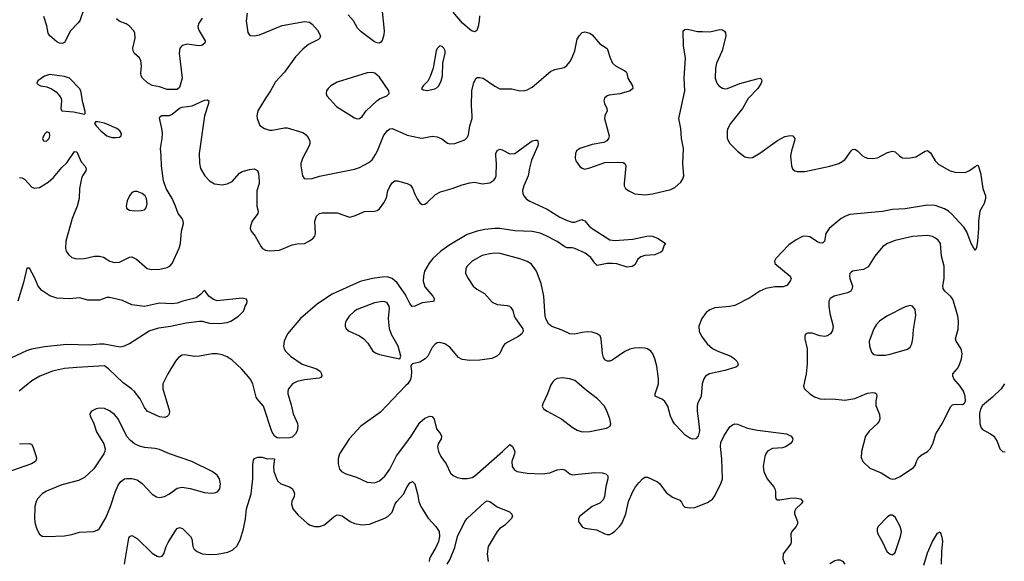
# Model space of a CAD drawing. Header units: inches. Extents: x 1308439 to 1441336, y 959892 to 1036309.
# Tile 35 of 167: x 1316912 to 1324784, y 1015012 to 1019338. Entities that reach past the tile are written whole.
import ezdxf

# ---------------------------------------------------------------- set-up
doc = ezdxf.new("R2010")
doc.units = ezdxf.units.IN
doc.header["$MEASUREMENT"] = 0
doc.layers.add('B3011', color=7, linetype='Continuous')
doc.layers.add('B3021', color=7, linetype='Continuous')

msp = doc.modelspace()

# ---------------------------------------------------------------- linework, layer by layer
at = {"layer": 'B3011', "color": 6}
for points, elevation in [([(1317426.6, 1019430), (1317391.8, 1019330), (1317377.8, 1019310), (1317317.8, 1019250), (1317270, 1019155.3), (1317250, 1019147.8), (1317230, 1019151.9), (1317210, 1019162.8), (1317152.3, 1019210), (1317138.7, 1019230), (1317128.2, 1019290), (1317104.2, 1019364.2)], 2700), ([(1318731.2, 1019390), (1318721.6, 1019330), (1318736.7, 1019236.7), (1318753.1, 1019213.1), (1318789, 1019209), (1318830, 1019216.4), (1319010, 1019291.8), (1319190, 1019324.4), (1319230, 1019317.6), (1319250, 1019303.9), (1319294.2, 1019254.2), (1319316.4, 1019210), (1319312.9, 1019190), (1319301, 1019179), (1319219.8, 1019140.2), (1319175.9, 1019104.1), (1319118.2, 1019041.8), (1319030, 1018920.1), (1318956.9, 1018843.1), (1318918.1, 1018770), (1318873.9, 1018706.1), (1318816.5, 1018610), (1318807.1, 1018570), (1318810.1, 1018550.1), (1318832.6, 1018492.6), (1318868.6, 1018468.6), (1318910, 1018457.1), (1318930, 1018456.2), (1319030, 1018474.5), (1319050, 1018474.5), (1319176.1, 1018436.1), (1319190, 1018429.3), (1319210, 1018410.1), (1319230.4, 1018370), (1319231.8, 1018350), (1319226.3, 1018330), (1319172.6, 1018230), (1319160.4, 1018190), (1319160.1, 1018170), (1319172.7, 1018090), (1319187.4, 1018070), (1319206, 1018066), (1319250, 1018070.1), (1319310, 1018088.8), (1319590, 1018143.1), (1319630, 1018156.9), (1319703.2, 1018196.8), (1319730, 1018220.1), (1319757.6, 1018262.4), (1319773, 1018290), (1319821.8, 1018410), (1319850, 1018451.6), (1319870, 1018467.7), (1319890, 1018469.7), (1320000, 1018420.7)], 2800), ([(1319808.6, 1019431.4), (1319826.2, 1019250), (1319823.2, 1019216.8), (1319810, 1019170.9), (1319800.6, 1019159.4), (1319788.6, 1019151.4), (1319770, 1019153.1), (1319750, 1019162), (1319641.6, 1019241.6), (1319611.6, 1019270), (1319581.8, 1019330), (1319538.4, 1019378.4)], 2800), ([(1318372.1, 1019350), (1318344.3, 1019310), (1318336.5, 1019283.5), (1318337.7, 1019270), (1318347.7, 1019250), (1318394.9, 1019170), (1318392.7, 1019150), (1318368.3, 1019131.7), (1318344.5, 1019130), (1318250, 1019142.4), (1318210, 1019131.8), (1318192.2, 1019110), (1318186.6, 1019070), (1318210.8, 1018870), (1318190, 1018795.8), (1318170, 1018781.3), (1318090, 1018781.9), (1318030, 1018801), (1317970, 1018811.6), (1317932.8, 1018832.8), (1317893, 1018870), (1317882.8, 1018890), (1317880.1, 1018910), (1317886.4, 1018970), (1317881.2, 1019010), (1317870, 1019033.4), (1317829.6, 1019069.6), (1317818.9, 1019090), (1317816.5, 1019110), (1317835.7, 1019190), (1317833.8, 1019230), (1317823.6, 1019250), (1317787.7, 1019290), (1317764.6, 1019304.6), (1317706.5, 1019326.5), (1317685.3, 1019345.3)], 2700), ([(1316910, 1018078.3), (1316930, 1018074.4), (1316950, 1018064.1), (1317010, 1018000.1), (1317031.3, 1017991.3), (1317070, 1017997.3), (1317139, 1018041), (1317182.5, 1018077.5), (1317250, 1018157), (1317290, 1018195.2), (1317350, 1018285), (1317370, 1018282.7), (1317404.2, 1018204.2), (1317433.5, 1018170), (1317444.4, 1018150), (1317441.3, 1018130), (1317414.7, 1018090), (1317407.1, 1018070), (1317390.1, 1017990), (1317386.3, 1017910), (1317371.2, 1017850), (1317330.8, 1017750), (1317279.9, 1017570), (1317278.9, 1017510), (1317284.9, 1017490), (1317301.5, 1017461.5), (1317330, 1017438.4), (1317370, 1017427.5), (1317430, 1017431.4), (1317510, 1017449.1), (1317550.1, 1017450.1), (1317581.9, 1017441.9), (1317631.9, 1017410), (1317670, 1017397.6), (1317710, 1017402.6), (1317790, 1017441.2), (1317810, 1017442.9), (1317845, 1017425), (1317930, 1017351.1), (1317963.6, 1017343.6), (1318033.3, 1017346.7), (1318090, 1017358.6), (1318111.5, 1017368.5), (1318130.4, 1017389.6), (1318188.1, 1017511.9), (1318197.1, 1017550), (1318205.2, 1017650), (1318220.4, 1017710), (1318218.3, 1017730), (1318210, 1017749.9), (1318180.2, 1017790), (1318158.6, 1017850), (1318130, 1017910), (1318082, 1017990), (1318062.2, 1018050), (1318046.4, 1018170), (1318044.4, 1018250), (1318037.3, 1018310), (1318051.1, 1018390), (1318052.8, 1018432.8), (1318048.6, 1018470), (1318029.3, 1018550.7), (1318034.8, 1018565.2), (1318047.6, 1018572.4), (1318110, 1018573.7), (1318130, 1018582.4), (1318190, 1018632.2), (1318210, 1018639.8), (1318290, 1018650.2), (1318390, 1018694.9), (1318410, 1018698.7), (1318424.9, 1018690), (1318422.4, 1018670), (1318390.9, 1018569.1), (1318347.3, 1018270), (1318350, 1018193.4), (1318358.8, 1018150), (1318391, 1018091), (1318430.9, 1018050), (1318470, 1018026.2), (1318530, 1018018.9), (1318570, 1018026.1), (1318610, 1018045), (1318670, 1018112.8), (1318690, 1018124.7), (1318750, 1018142.1), (1318786.9, 1018146.9), (1318814.6, 1018134.6), (1318821.8, 1018110), (1318826.4, 1018050), (1318825.9, 1018030), (1318809.2, 1017970.8), (1318807.5, 1017950), (1318806.8, 1017850), (1318817.7, 1017810), (1318817.3, 1017790), (1318771.5, 1017730), (1318756.5, 1017690), (1318755.2, 1017670), (1318761.5, 1017650), (1318794.7, 1017610), (1318842.5, 1017522.5), (1318853.6, 1017510), (1318876.6, 1017496.6), (1318910, 1017491.8), (1318990, 1017496.3), (1319090, 1017538.6), (1319130, 1017546.8), (1319190, 1017549.7), (1319230, 1017571.1), (1319255.4, 1017590), (1319272.3, 1017610), (1319277.1, 1017630), (1319272.9, 1017730), (1319286.2, 1017770), (1319310, 1017790.7), (1319330, 1017795.1), (1319450, 1017795.2), (1319550, 1017762), (1319590, 1017771), (1319670, 1017805.3), (1319750, 1017808.4), (1319770, 1017813.4), (1319790, 1017827.1), (1319824.6, 1017875.4), (1319844.6, 1017915.4), (1319856.6, 1017970), (1319870, 1018005.8), (1319890, 1018035.9), (1319910, 1018051.4), (1319931.8, 1018051.8), (1320000, 1018032)], 2700), ([(1316810, 1016621.8), (1316970, 1016696.3), (1317010, 1016710.1), (1317110, 1016728.8), (1317290, 1016745.1), (1317470, 1016741.3), (1317550, 1016749.3), (1317588.2, 1016748.2), (1317715.8, 1016724.2), (1317750, 1016733.1), (1317790, 1016751.1), (1317947, 1016853), (1318023.4, 1016876.6), (1318116.5, 1016890), (1318243.5, 1016916.5), (1318350, 1016930.9), (1318370, 1016931), (1318430, 1016915.2), (1318510, 1016912.3), (1318570, 1016918.5), (1318600.5, 1016930), (1318660.7, 1016970), (1318700.7, 1017010), (1318710.7, 1017030), (1318714, 1017050), (1318727.3, 1017070), (1318730.7, 1017090), (1318726.4, 1017106.4), (1318690, 1017114.3), (1318490, 1017093.3), (1318462.2, 1017102.2), (1318424, 1017130), (1318390, 1017178), (1318357.8, 1017142.2), (1318323.2, 1017116.8), (1318217.3, 1017090), (1318170, 1017073.4), (1318130, 1017069.1), (1318030, 1017073.4), (1317910, 1017048.2), (1317810, 1017060.1), (1317735.1, 1017095.1), (1317630, 1017119.2), (1317610, 1017118.7), (1317550, 1017097.1), (1317536.5, 1017096.5), (1317457.7, 1017097.7), (1317390, 1017116.2), (1317310, 1017109.7), (1317210, 1017113.6), (1317152.3, 1017132.3), (1317090, 1017173.7), (1317060.9, 1017210), (1317033.6, 1017273.6), (1316990, 1017353.2), (1316970, 1017354), (1316942.3, 1017237.7), (1316896.2, 1017090)], 2600), ([(1320000, 1017135.4), (1319998.5, 1017138.5), (1319930, 1017237.2), (1319890, 1017271.2), (1319850, 1017283.4), (1319810, 1017282.7), (1319731.6, 1017271.6), (1319633.6, 1017246.4), (1319410, 1017146.5), (1319292.7, 1017067.3), (1319156.4, 1016950), (1319052.5, 1016830), (1319026, 1016770), (1319021.6, 1016730), (1319026.8, 1016710), (1319038.5, 1016690), (1319078.2, 1016650), (1319170, 1016586.8), (1319284.5, 1016550), (1319313.7, 1016530), (1319325.4, 1016510), (1319326.5, 1016493.5), (1319319, 1016481), (1319306.2, 1016473.8), (1319190, 1016462.2), (1319130, 1016448.5), (1319093.3, 1016430), (1319062.2, 1016390), (1319055.5, 1016370), (1319055.3, 1016350), (1319082.7, 1016262.7), (1319099.7, 1016190), (1319133.6, 1016113.6), (1319136.6, 1016090), (1319130, 1016054), (1319117.7, 1016030), (1319090, 1016003.9), (1319070, 1015998.7), (1318990, 1015994.9), (1318970, 1015998.8), (1318950, 1016010.7), (1318927.6, 1016047.6), (1318861.1, 1016250), (1318810, 1016309), (1318803.4, 1016323.4), (1318776, 1016430), (1318755.3, 1016470), (1318687.2, 1016547.2), (1318610, 1016618.1), (1318570, 1016646.2), (1318530, 1016661.4), (1318490, 1016669), (1318450, 1016669.5), (1318350, 1016651.5), (1318310, 1016648.8), (1318230, 1016661.8), (1318210, 1016659.1), (1318181.4, 1016638.6), (1318158.6, 1016610), (1318097.2, 1016510), (1318057.4, 1016430), (1318056.5, 1016390), (1318108.5, 1016210), (1318107.5, 1016190), (1318100.7, 1016179.3), (1318091.1, 1016168.9), (1318070, 1016161), (1318030, 1016164.7), (1317930, 1016212.1), (1317910, 1016239.9), (1317874.3, 1016310), (1317830, 1016368.1), (1317806.4, 1016390), (1317738.3, 1016438.3), (1317622.6, 1016550), (1317590, 1016571.9), (1317370, 1016560.6), (1317270, 1016551), (1317175.6, 1016530), (1317073.7, 1016490), (1317010, 1016453.1), (1316906.8, 1016370)], 2700), ([(1320000, 1016415.2), (1319797.8, 1016202.2), (1319639.1, 1016090), (1319550, 1015991.8), (1319470.1, 1015870), (1319459.3, 1015830), (1319458.7, 1015790), (1319470, 1015748.4), (1319485.5, 1015730), (1319520.2, 1015710), (1319603.9, 1015683.9), (1319690, 1015644.4), (1319750, 1015638.8), (1319790, 1015653.7), (1319830, 1015691), (1319870, 1015747.2), (1319925.2, 1015854.8), (1320000, 1015954)], 2800), ([(1316910, 1015950.1), (1316990, 1015953.7), (1317006.9, 1015946.9), (1317017.6, 1015930), (1317044.1, 1015850), (1317046.6, 1015830), (1317037.3, 1015810), (1317005.4, 1015790), (1316800.6, 1015719.4)], 2700), ([(1317751.1, 1014990), (1317784.7, 1015195.3), (1317790.3, 1015209.7), (1317810, 1015216.9), (1317850, 1015193.7), (1317970, 1015077.1), (1318010, 1015051.5), (1318030, 1015048.6), (1318050, 1015053.2), (1318065.6, 1015070), (1318084.1, 1015130), (1318098.7, 1015161.3), (1318159.5, 1015260.5), (1318170, 1015272.9), (1318190, 1015281.7), (1318214, 1015274), (1318278.9, 1015210), (1318288, 1015190), (1318296.7, 1015130), (1318308.3, 1015108.3), (1318330, 1015089.4), (1318370, 1015072.3), (1318430, 1015065.3), (1318490.7, 1015069.3), (1318575.6, 1015084.4), (1318617.4, 1015102.6), (1318650, 1015136), (1318676.3, 1015190), (1318701.3, 1015270), (1318716.5, 1015350), (1318724.8, 1015430), (1318762.1, 1015550), (1318775, 1015670), (1318774.7, 1015785.3), (1318781.3, 1015818.7), (1318790, 1015834), (1318815.9, 1015844.1), (1318850, 1015843), (1318890, 1015830.1), (1318934, 1015834), (1318950.1, 1015830.1), (1318942.2, 1015770), (1318942.9, 1015730), (1318973.2, 1015653.2), (1319000.2, 1015630), (1319070, 1015606.6), (1319090, 1015592.5), (1319103.5, 1015570), (1319109.7, 1015550), (1319107.1, 1015530), (1319088.4, 1015490), (1319084.8, 1015470), (1319096.1, 1015430), (1319139.2, 1015379.2), (1319210, 1015315.1), (1319230, 1015302.7), (1319270, 1015289.7), (1319310, 1015290.5), (1319350, 1015304.1), (1319425.9, 1015370), (1319450, 1015381.9), (1319470, 1015381.4), (1319490, 1015373.6), (1319555, 1015330), (1319590, 1015313.1), (1319650, 1015303.7), (1319710, 1015308.9), (1319830, 1015355.9), (1319855.5, 1015370), (1319890, 1015404.3), (1319913.5, 1015470), (1319926.4, 1015490), (1319982.1, 1015550), (1320000, 1015587.1)], 2700)]:
    msp.add_lwpolyline(points, dxfattribs=dict(at, elevation=elevation))
for points, elevation in [([(1319730, 1018917.7), (1319690, 1018913.8), (1319450, 1018838.7), (1319400.7, 1018810), (1319378.5, 1018790), (1319365.4, 1018770), (1319361, 1018750), (1319367.7, 1018730), (1319443.6, 1018643.6), (1319590, 1018553.4), (1319610, 1018546.7), (1319630, 1018548.4), (1319650, 1018565.9), (1319680.8, 1018610), (1319768.6, 1018691.4), (1319790, 1018706.1), (1319846.9, 1018730), (1319865.6, 1018750), (1319862, 1018770), (1319790, 1018878.1), (1319751.9, 1018910)], 2900), ([(1317150, 1018900.6), (1317110, 1018888.1), (1317058.4, 1018850), (1317049.2, 1018830), (1317059.4, 1018819.4), (1317078, 1018810), (1317130, 1018801.6), (1317167.3, 1018787.3), (1317202.5, 1018762.5), (1317231.4, 1018731.4), (1317243.4, 1018710), (1317247.5, 1018690), (1317239.8, 1018630), (1317250.1, 1018610.1), (1317341.4, 1018601.4), (1317430, 1018582.6), (1317436.9, 1018590), (1317435.8, 1018604.2), (1317417, 1018677), (1317400.9, 1018770), (1317389.3, 1018790), (1317310.4, 1018870), (1317270, 1018885.1)], 2800), ([(1317536.7, 1018523.3), (1317517.5, 1018522.5), (1317510.3, 1018510), (1317522.7, 1018490), (1317561, 1018450), (1317610, 1018410.7), (1317650, 1018397.5), (1317683.9, 1018396.1), (1317710, 1018400.9), (1317723.9, 1018410), (1317725.8, 1018430), (1317713.9, 1018450), (1317688.9, 1018470), (1317589.5, 1018510.5)], 2800), ([(1317130, 1018441.4), (1317110, 1018423.7), (1317095.7, 1018390), (1317103.6, 1018370), (1317110, 1018366.9), (1317130, 1018370.2), (1317149.1, 1018390), (1317154, 1018410), (1317150, 1018435.1)], 2800), ([(1317850, 1017966.5), (1317830, 1017966.2), (1317810, 1017957.5), (1317790, 1017931.9), (1317772.6, 1017890), (1317763.8, 1017850), (1317769.2, 1017829.2), (1317790, 1017817.8), (1317830, 1017811.9), (1317886.6, 1017813.4), (1317910, 1017819.8), (1317923.5, 1017836.5), (1317930.5, 1017869.5), (1317926.1, 1017910), (1317914.1, 1017930), (1317890, 1017950.2)], 2800), ([(1319810, 1017087.8), (1319750, 1017076.5), (1319610, 1017022.8), (1319587.7, 1017010), (1319545, 1016970), (1319520.3, 1016930), (1319515, 1016910), (1319514.4, 1016890), (1319522.3, 1016870), (1319545.6, 1016850), (1319630, 1016812.4), (1319663.3, 1016790), (1319695.2, 1016755.2), (1319734.3, 1016690), (1319756.1, 1016676.1), (1319790, 1016664.9), (1319910, 1016635.9), (1319950, 1016630.4), (1319959.8, 1016650), (1319936.7, 1016730), (1319883.9, 1016823.9), (1319869.1, 1016869.1), (1319861.8, 1016950), (1319869.2, 1017030), (1319866.3, 1017050), (1319850, 1017075.2), (1319830, 1017084.9)], 2800), ([(1317550, 1016235.6), (1317523, 1016230), (1317486, 1016210), (1317472.7, 1016190), (1317475.8, 1016170), (1317500.9, 1016120.9), (1317526.6, 1016046.6), (1317583.9, 1015950), (1317596.1, 1015910), (1317593.4, 1015890), (1317584.5, 1015870), (1317505.5, 1015750), (1317430, 1015681.5), (1317383, 1015657), (1317250, 1015623.4), (1317127.1, 1015572.9), (1317092.1, 1015550), (1317055.7, 1015510), (1317044, 1015490), (1317032.4, 1015450), (1317030.1, 1015350), (1317036.6, 1015310), (1317050, 1015269), (1317070, 1015229.2), (1317091.7, 1015211.7), (1317130, 1015209.3), (1317270, 1015216.1), (1317330, 1015226.9), (1317390, 1015244), (1317505.1, 1015250), (1317536.9, 1015263.1), (1317550, 1015274.1), (1317600.5, 1015359.5), (1317638.9, 1015450), (1317676.3, 1015563.7), (1317700.1, 1015619.9), (1317720.3, 1015650), (1317750, 1015669.2), (1317770, 1015673.7), (1317810, 1015673.8), (1317850, 1015662.6), (1317892.3, 1015632.3), (1317970, 1015547.1), (1318006.3, 1015526.3), (1318030, 1015521.8), (1318070, 1015530.1), (1318110, 1015551.7), (1318170, 1015594.7), (1318210, 1015604.3), (1318274.1, 1015594.1), (1318390, 1015562.2), (1318444.5, 1015555.5), (1318470, 1015557.9), (1318492.4, 1015567.6), (1318511.2, 1015590), (1318518.7, 1015630), (1318510.7, 1015670), (1318490, 1015698.5), (1318450, 1015728.6), (1318287.2, 1015810), (1318110, 1015870.2), (1318030, 1015904.8), (1317993, 1015913), (1317910, 1015920.1), (1317870, 1015932.1), (1317830.7, 1015950.7), (1317796.9, 1015976.9), (1317769.6, 1016009.6), (1317700.4, 1016150), (1317670, 1016185.6), (1317630, 1016212.9), (1317590, 1016231.2)], 2800)]:
    msp.add_lwpolyline(points, close=True, dxfattribs=dict(at, elevation=elevation))
at = {"layer": 'B3021', "color": 6}
for points, elevation in [([(1320586.9, 1019370), (1320586.3, 1019330), (1320576.9, 1019283.1), (1320566.9, 1019253.1), (1320550, 1019241.3), (1320530, 1019246.7), (1320510, 1019259.6), (1320452.6, 1019310), (1320378.4, 1019398.4)], 2800), ([(1320000, 1018420.7), (1320010, 1018416.3), (1320110, 1018393.3), (1320130, 1018392), (1320210, 1018408), (1320250, 1018403.4), (1320287.5, 1018387.5), (1320332.6, 1018352.6), (1320350, 1018347), (1320390, 1018350.5), (1320470, 1018378.9), (1320490, 1018396.4), (1320501.4, 1018418.6), (1320509.6, 1018490.4), (1320528.9, 1018550), (1320530.8, 1018569.2), (1320525.5, 1018650), (1320526.3, 1018770), (1320542.8, 1018837.2), (1320562.2, 1018870), (1320570, 1018875.7), (1320590, 1018877.7), (1320616.5, 1018870), (1320710, 1018806.3), (1320750, 1018787.1), (1320845.7, 1018785.7), (1320910, 1018770.1), (1320950, 1018772.2), (1320970, 1018778.3), (1321010, 1018800.3), (1321154.7, 1018925.3), (1321190, 1018941.7), (1321263.9, 1018956.1), (1321286.3, 1018973.7), (1321310, 1019001.5), (1321330, 1019037.2), (1321350.2, 1019090), (1321370, 1019181.7), (1321386.8, 1019213.2), (1321410, 1019236.6), (1321430, 1019240.4), (1321450, 1019236.8), (1321470.5, 1019230.5), (1321490, 1019216.8), (1321550, 1019144.8), (1321608.7, 1019108.7), (1321632.8, 1019032.8), (1321651.9, 1018991.9), (1321675.4, 1018970), (1321751.1, 1018931.1), (1321760.6, 1018920.6), (1321766.9, 1018910), (1321774.5, 1018870), (1321812.3, 1018810), (1321814.4, 1018790), (1321792.8, 1018770), (1321776.2, 1018763.8), (1321710, 1018746.4), (1321625.6, 1018734.4), (1321610.1, 1018729.9), (1321587.4, 1018712.6), (1321581.8, 1018690), (1321586.3, 1018670), (1321606.8, 1018630), (1321608.5, 1018610), (1321590.2, 1018570), (1321586.9, 1018550), (1321623.6, 1018410), (1321620.4, 1018390), (1321605.4, 1018370), (1321582.8, 1018357.2), (1321490, 1018342.1), (1321391.4, 1018310), (1321378.3, 1018301.7), (1321364.6, 1018290), (1321354.8, 1018270), (1321352.7, 1018232.7), (1321359.4, 1018210), (1321390, 1018166.9), (1321410, 1018151.2), (1321430, 1018145.2), (1321470, 1018154.1), (1321590, 1018198.2), (1321690, 1018201.5), (1321736.5, 1018196.5), (1321750.1, 1018190), (1321758.3, 1018170), (1321743.6, 1018030), (1321745.3, 1018010), (1321755.2, 1017990), (1321780.9, 1017970), (1321830, 1017948), (1321910, 1017939.6), (1321970, 1017946.1), (1322117.3, 1017982.7), (1322150, 1017997.4), (1322198.4, 1018041.6), (1322213.9, 1018066.1), (1322221.6, 1018090), (1322214, 1018190), (1322218.6, 1018310), (1322204.4, 1018390), (1322197, 1018470), (1322181.3, 1018550), (1322229.9, 1018770), (1322224.7, 1018870), (1322234.8, 1019030), (1322218.5, 1019130), (1322216.9, 1019250), (1322230, 1019260.8), (1322250, 1019263.2), (1322330, 1019242.9), (1322370, 1019245.2), (1322430, 1019240.2), (1322510, 1019259.3), (1322530, 1019257.3), (1322546.5, 1019246.5), (1322553.6, 1019233.6), (1322556.3, 1019210), (1322528.8, 1019090), (1322483.6, 1018990), (1322475.1, 1018950), (1322472.2, 1018870), (1322485.5, 1018830), (1322500.6, 1018810), (1322530, 1018790.1), (1322550, 1018786.6), (1322570, 1018789), (1322670, 1018827.9), (1322807.1, 1018867.1), (1322831, 1018870), (1322841.6, 1018861.6), (1322846.4, 1018850), (1322839.6, 1018830), (1322813.2, 1018790), (1322736.3, 1018710), (1322691.7, 1018628.3), (1322593.6, 1018510), (1322572.5, 1018470), (1322567.2, 1018450), (1322569.2, 1018390), (1322588.3, 1018348.3), (1322650, 1018287.1), (1322710, 1018244.1), (1322750, 1018234.2), (1322770, 1018238), (1322830, 1018271.7), (1322970, 1018374.6), (1323030, 1018404.4), (1323072.7, 1018412.7), (1323094, 1018410), (1323109.4, 1018389.4), (1323107.8, 1018370), (1323082.3, 1018290), (1323074.8, 1018250), (1323082.7, 1018170), (1323090, 1018147.4), (1323110, 1018130.3), (1323126.9, 1018126.9), (1323190, 1018126.1), (1323390, 1018167.8), (1323461.2, 1018190), (1323510, 1018217.8), (1323558.5, 1018290), (1323570, 1018300.6), (1323590, 1018303.4), (1323610, 1018290.7), (1323650, 1018250.6), (1323670, 1018239.4), (1323690, 1018232.8), (1323730, 1018229.6), (1323770, 1018233.9), (1323850, 1018276.9), (1323890, 1018287.5), (1323910, 1018282.2), (1323948, 1018248), (1323970, 1018235.6), (1323990, 1018231.2), (1324030, 1018233.7), (1324076.1, 1018243.9), (1324150, 1018289.4), (1324170, 1018292.2), (1324195, 1018275), (1324230.1, 1018210.1), (1324260.4, 1018180.4), (1324350, 1018131.2), (1324390, 1018120.6), (1324470, 1018117.1), (1324506.7, 1018133.3), (1324550, 1018165.6), (1324570, 1018176.4), (1324574.1, 1018174.1), (1324594.4, 1018114.4), (1324613.3, 1017990), (1324632.5, 1017932.5), (1324633.9, 1017910), (1324623, 1017870), (1324587.8, 1017810), (1324578.1, 1017730), (1324578.3, 1017670), (1324570, 1017569.3), (1324560.6, 1017519.4), (1324550, 1017495.1), (1324517.9, 1017550), (1324483.9, 1017643.9), (1324460.3, 1017680.3), (1324365.6, 1017785.6), (1324337.5, 1017810), (1324307, 1017827), (1324230, 1017854.5), (1324170, 1017858), (1323990, 1017827.5), (1323890, 1017820.9), (1323810, 1017806.1), (1323550, 1017781.4), (1323513, 1017770), (1323478.7, 1017750), (1323383.7, 1017670), (1323357.8, 1017630), (1323345.4, 1017570), (1323330, 1017553.3), (1323310, 1017555), (1323290, 1017564.3), (1323230, 1017604.2), (1323190.1, 1017609.9), (1323170, 1017605.1), (1323119.8, 1017580.2), (1323060.9, 1017539.1), (1322956.6, 1017430), (1322946, 1017410), (1322950.2, 1017390), (1323071.9, 1017290), (1323078.7, 1017270), (1323072.8, 1017250), (1323044.4, 1017215.6), (1323015.5, 1017204.5), (1322950, 1017205.3), (1322876.3, 1017190), (1322830, 1017170.2), (1322750, 1017116.3), (1322630, 1017055), (1322590, 1017046.8), (1322470, 1017036.7), (1322430, 1017020.4), (1322400.3, 1016999.7), (1322365, 1016950), (1322342.7, 1016890), (1322344.3, 1016850), (1322363.3, 1016810), (1322407.5, 1016750), (1322450, 1016712.5), (1322494.7, 1016690), (1322598.6, 1016650), (1322627.5, 1016630), (1322646.5, 1016610), (1322655.2, 1016590), (1322650.2, 1016570), (1322636.8, 1016563.2), (1322550, 1016535.7), (1322427.1, 1016510), (1322395, 1016490), (1322380.5, 1016470), (1322368.9, 1016430), (1322360.1, 1016330), (1322330.8, 1016270), (1322327.5, 1016250), (1322327.7, 1016210), (1322342.7, 1016110), (1322345.8, 1016054.2), (1322337.4, 1016010), (1322317.6, 1015990), (1322290, 1015987.5), (1322270, 1015995.2), (1322230, 1016022.9), (1322202.1, 1016050), (1322147.7, 1016110), (1322130, 1016136.3), (1322115.1, 1016170), (1322092.8, 1016250), (1322070, 1016288.9), (1322050, 1016303.9), (1321993.3, 1016330), (1321991.4, 1016350), (1322019.9, 1016430), (1322020.1, 1016470), (1322004.6, 1016570), (1321990, 1016628.7), (1321973.9, 1016670), (1321958.4, 1016690), (1321930, 1016708.3), (1321910, 1016714.3), (1321870, 1016718.1), (1321825.3, 1016714.7), (1321790, 1016705.9), (1321750, 1016688.6), (1321650, 1016617.3), (1321630, 1016611), (1321611.1, 1016611.1), (1321590, 1016620.7), (1321579, 1016639), (1321570.4, 1016670.4), (1321561.7, 1016790), (1321551.9, 1016811.9), (1321530, 1016829.5), (1321490, 1016841.3), (1321450, 1016843.8), (1321410, 1016840.1), (1321350, 1016826.5), (1321310, 1016827.9), (1321250, 1016857.7), (1321167.6, 1016887.6), (1321139, 1016910), (1321122.3, 1016942.3), (1321114.2, 1016970), (1321103, 1017130), (1321082.2, 1017230), (1321043.7, 1017330), (1321004.1, 1017384.1), (1320970, 1017406.4), (1320910, 1017427.5), (1320754, 1017470), (1320710, 1017473.1), (1320670, 1017469.2), (1320610, 1017454.6), (1320530, 1017410.4), (1320490.1, 1017370), (1320479.2, 1017350), (1320476.8, 1017310), (1320496.6, 1017270), (1320537.7, 1017210), (1320566.5, 1017186.5), (1320628.4, 1017150), (1320690, 1017082.6), (1320730, 1017062.7), (1320810, 1017054.5), (1320828.5, 1017048.5), (1320839.5, 1017039.5), (1320854.5, 1017014.5), (1320865.4, 1016970), (1320875.6, 1016950), (1320935, 1016870), (1320936.9, 1016850), (1320927.2, 1016830), (1320902.8, 1016810), (1320791.9, 1016748.1), (1320777.2, 1016730), (1320749.4, 1016670.6), (1320727.8, 1016650), (1320687.4, 1016632.6), (1320590, 1016618.3), (1320510, 1016614.9), (1320450, 1016623.1), (1320420.6, 1016640.6), (1320350, 1016723.4), (1320310, 1016749.9), (1320270, 1016759.6), (1320250, 1016755.9), (1320233.6, 1016746.4), (1320210, 1016719.1), (1320175, 1016650), (1320155, 1016630), (1320110, 1016603.4), (1320051.3, 1016588.7), (1320041.4, 1016578.6), (1320038.3, 1016570), (1320044, 1016524), (1320041.9, 1016490), (1320035.2, 1016464.8), (1320014, 1016430), (1320000, 1016415.2)], 2800), ([(1320000, 1018032), (1320010, 1018029.1), (1320035.5, 1018015.5), (1320053.6, 1017993.6), (1320070, 1017944.5), (1320090, 1017906.4), (1320110, 1017875.6), (1320130, 1017863.1), (1320150, 1017865.2), (1320170, 1017877.7), (1320237, 1017943), (1320275.8, 1017964.2), (1320370, 1017988.8), (1320450, 1018019.4), (1320510, 1018036.4), (1320550, 1018039.5), (1320610, 1018027.9), (1320670, 1018036.3), (1320703.5, 1018056.5), (1320713.8, 1018070), (1320720.7, 1018090), (1320725, 1018190), (1320717.4, 1018250), (1320718.9, 1018270), (1320730, 1018292.9), (1320750, 1018302.9), (1320770, 1018299.9), (1320830, 1018266.9), (1320870, 1018269.3), (1320990, 1018357.5), (1321010, 1018369.6), (1321036.1, 1018376.1), (1321050, 1018375.2), (1321055, 1018370), (1321057.6, 1018350), (1321054, 1018330), (1321004.1, 1018215.9), (1320986.6, 1018153.4), (1320976, 1018090), (1320942.5, 1018010), (1320933, 1017973), (1320933.8, 1017950), (1320941.6, 1017930), (1320964.7, 1017904.7), (1320990, 1017888.6), (1321130, 1017824), (1321230, 1017760.5), (1321290, 1017733.2), (1321330, 1017721.7), (1321350, 1017722.1), (1321390, 1017736.5), (1321410, 1017741.1), (1321417.9, 1017737.9), (1321430, 1017730.8), (1321465.6, 1017690), (1321490, 1017670.1), (1321630, 1017579), (1321670, 1017574.1), (1321814.5, 1017585.5), (1321925.1, 1017610), (1321950, 1017611.4), (1321970, 1017609.3), (1322017.1, 1017590), (1322076, 1017550), (1322064.1, 1017535.9), (1322047.7, 1017490), (1322037.8, 1017482.2), (1321990, 1017460.4), (1321910, 1017455.4), (1321877.3, 1017442.7), (1321854.6, 1017425.4), (1321830, 1017378.9), (1321810, 1017366.2), (1321770, 1017362), (1321687, 1017387), (1321651.9, 1017391.9), (1321610, 1017390.4), (1321530, 1017373.5), (1321510, 1017392.9), (1321478.6, 1017438.6), (1321433.9, 1017473.9), (1321350, 1017511.7), (1321330, 1017516.5), (1321290, 1017517.1), (1321270, 1017524.1), (1321210, 1017565.8), (1321114.8, 1017614.8), (1321072, 1017632), (1321010, 1017645.4), (1320870, 1017650.4), (1320750, 1017670), (1320710, 1017670.2), (1320630, 1017661.6), (1320570, 1017648.3), (1320490, 1017621.3), (1320350, 1017540.7), (1320279.3, 1017490), (1320214.6, 1017430), (1320185.7, 1017394.3), (1320149.1, 1017330), (1320139.3, 1017290), (1320138, 1017250), (1320150, 1017203.6), (1320214.4, 1017130), (1320225.8, 1017110), (1320222.1, 1017090), (1320214.1, 1017085.9), (1320130, 1017075.7), (1320070, 1017049.6), (1320050, 1017046.8), (1320030, 1017070.5), (1320000, 1017135.4)], 2700), ([(1324786, 1016430), (1324759.6, 1016390), (1324690, 1016321.8), (1324610, 1016256), (1324594.2, 1016225.8), (1324586.7, 1016193.2), (1324588.7, 1016110), (1324599.1, 1016079.1), (1324610, 1016065.4), (1324674.5, 1016030), (1324698.9, 1016010), (1324726.9, 1015970), (1324748.2, 1015910), (1324770, 1015890.1), (1324790, 1015884.9)], 2900), ([(1320000, 1015954), (1320042.2, 1016010), (1320110, 1016121.2), (1320150, 1016154.6), (1320190, 1016170.1), (1320209, 1016169), (1320226.9, 1016146.9), (1320244.2, 1016070), (1320276.9, 1016030), (1320284.7, 1016010), (1320281, 1015990), (1320257.2, 1015950), (1320253.6, 1015926.4), (1320259.4, 1015890), (1320280.3, 1015850), (1320321.3, 1015790), (1320356.8, 1015716.8), (1320376.3, 1015696.3), (1320410, 1015679.9), (1320450, 1015672), (1320490, 1015672.1), (1320530, 1015681.8), (1320550, 1015693.4), (1320772.5, 1015887.5), (1320830, 1015944.3), (1320852.7, 1015930), (1320870.1, 1015890), (1320869.2, 1015870), (1320846.3, 1015810), (1320848, 1015770), (1320864.2, 1015744.2), (1320890, 1015729), (1320970, 1015716), (1321090, 1015709.2), (1321150, 1015717.5), (1321210, 1015741.3), (1321250, 1015748.7), (1321270, 1015743.2), (1321309.1, 1015709.1), (1321330, 1015703.2), (1321510, 1015721), (1321570, 1015717.5), (1321598.9, 1015710), (1321613.8, 1015693.8), (1321615.2, 1015670), (1321598.3, 1015610), (1321586.9, 1015530), (1321576.4, 1015503.6), (1321550, 1015476.4), (1321490.1, 1015449.9), (1321399.8, 1015380.2), (1321388.7, 1015370), (1321379.4, 1015350), (1321380.6, 1015330), (1321408.2, 1015288.2), (1321430, 1015275.2), (1321522.2, 1015262.2), (1321590, 1015231.5), (1321610, 1015226.1), (1321630, 1015227), (1321650, 1015236.2), (1321670, 1015253.5), (1321710, 1015292.6), (1321730, 1015319.8), (1321758, 1015390), (1321778.9, 1015490), (1321814.3, 1015570), (1321834, 1015606), (1321860.7, 1015639.3), (1321890, 1015671.3), (1321910, 1015683), (1321930, 1015683.4), (1322010, 1015646.8), (1322029.4, 1015629.4), (1322080.9, 1015560.9), (1322130, 1015524.5), (1322190, 1015499.3), (1322203.4, 1015483.4), (1322216.2, 1015456.2), (1322230, 1015443.5), (1322270, 1015437.8), (1322310, 1015442.7), (1322410, 1015480.5), (1322450, 1015507.4), (1322470, 1015533.3), (1322520.8, 1015639.2), (1322529.7, 1015670), (1322526.2, 1015830), (1322514.4, 1015930), (1322518.7, 1015961.3), (1322543.9, 1016016.1), (1322590, 1016084.9), (1322610, 1016102.9), (1322630, 1016109.1), (1322650, 1016106.6), (1322730, 1016076.4), (1322810, 1016058.6), (1323042.3, 1016030), (1323080.6, 1016010), (1323093.7, 1015990), (1323088.7, 1015970), (1323072.1, 1015950), (1323033.9, 1015926.1), (1323010, 1015919.4), (1322930, 1015913), (1322890, 1015891.3), (1322876.5, 1015870), (1322870.5, 1015850), (1322857.2, 1015770), (1322862.3, 1015730), (1322887.8, 1015670), (1322938, 1015610), (1322949.6, 1015590), (1322955.3, 1015570), (1322953.4, 1015530), (1322956.9, 1015510), (1322970, 1015503), (1322990, 1015502.3), (1323070, 1015517.3), (1323110, 1015518.5), (1323153.4, 1015510), (1323172.8, 1015490), (1323159.5, 1015470), (1323117.2, 1015430), (1323106.4, 1015410), (1323106.6, 1015390), (1323130.1, 1015330), (1323130.1, 1015310), (1323120.3, 1015290), (1323085.4, 1015250), (1323076.9, 1015230), (1323079.9, 1015170), (1323076.4, 1015150), (1323015.3, 1015070), (1323013.4, 1015030), (1323030, 1014987.5)], 2800), ([(1320000, 1015587.1), (1320010, 1015607.8), (1320030, 1015637.9), (1320051.3, 1015650), (1320070.9, 1015630.9), (1320093.3, 1015550), (1320102.8, 1015490), (1320118.2, 1015450), (1320176.9, 1015356.9), (1320239.8, 1015290), (1320266.1, 1015250), (1320268.9, 1015210), (1320259.5, 1015170), (1320238.9, 1015121.1), (1320196.6, 1015050), (1320187.5, 1015030), (1320185.6, 1015010)], 2700), ([(1320330, 1014989.1), (1320350, 1015024.4), (1320390, 1015121.4), (1320411, 1015209), (1320469.9, 1015330), (1320490, 1015354.6), (1320630, 1015484.1), (1320650, 1015495.1), (1320670, 1015488.5), (1320730, 1015447.6), (1320826.9, 1015406.9), (1320847.1, 1015387.1), (1320851, 1015370), (1320840.5, 1015350), (1320790, 1015299.3), (1320748.8, 1015271.2), (1320729.1, 1015250.9), (1320658.2, 1015130), (1320649.7, 1015070), (1320658.3, 1015010)], 2700), ([(1324139.5, 1014980.5), (1324170, 1015078.2), (1324210, 1015170.2), (1324250, 1015235.3), (1324270, 1015248), (1324284.2, 1015204.2), (1324289.5, 1015170), (1324280.6, 1015090), (1324280.1, 1014990)], 2800), ([(1323390, 1014995), (1323430, 1015018.2), (1323450, 1015023.7), (1323470, 1015022.4), (1323490, 1015012.2), (1323507.7, 1014987.7)], 2800)]:
    msp.add_lwpolyline(points, dxfattribs=dict(at, elevation=elevation))
for points, elevation in [([(1320270, 1019128.3), (1320250, 1019109.6), (1320241.8, 1019090), (1320217.5, 1018950), (1320194.7, 1018885.3), (1320173.9, 1018846.1), (1320138.4, 1018810), (1320125.5, 1018790), (1320138.4, 1018778.4), (1320170, 1018771.7), (1320230, 1018785), (1320250, 1018796), (1320262, 1018810), (1320281.2, 1018850), (1320291.2, 1018891.2), (1320293.9, 1018990), (1320314.6, 1019070), (1320314.1, 1019090), (1320304.2, 1019110), (1320290, 1019124.2)], 2900), ([(1324170, 1017614.1), (1324050, 1017605.8), (1323910, 1017575.5), (1323850, 1017551.4), (1323814, 1017526), (1323750, 1017449.9), (1323696.1, 1017363.9), (1323657.2, 1017342.8), (1323586.6, 1017333.4), (1323570.4, 1017329.6), (1323559.3, 1017320.7), (1323550.1, 1017310), (1323545.2, 1017290), (1323548, 1017270), (1323569.4, 1017210), (1323568.7, 1017190), (1323557.4, 1017170), (1323530, 1017155.5), (1323423.2, 1017130), (1323392, 1017110), (1323381.5, 1017090), (1323380.3, 1017050), (1323389.4, 1016990.6), (1323414.7, 1016890), (1323410, 1016856), (1323393.6, 1016830), (1323370, 1016812.1), (1323350, 1016808.1), (1323310, 1016812.8), (1323246.8, 1016833.2), (1323210, 1016834.6), (1323194.6, 1016825.4), (1323187.9, 1016810), (1323188.2, 1016790), (1323208.3, 1016710), (1323207.5, 1016590), (1323200.4, 1016510), (1323179.7, 1016410), (1323187.1, 1016390), (1323228.4, 1016350), (1323265.9, 1016325.9), (1323310.8, 1016310.8), (1323350, 1016307), (1323410, 1016310.4), (1323510, 1016299.7), (1323590, 1016312.2), (1323690, 1016355.9), (1323730, 1016360.2), (1323750, 1016357.8), (1323762.7, 1016350), (1323765.3, 1016330), (1323756.3, 1016290), (1323756.2, 1016256.2), (1323785.1, 1016185.1), (1323789.6, 1016150), (1323782.5, 1016130), (1323768.1, 1016110), (1323704.2, 1016050), (1323675, 1016010), (1323640.8, 1015890), (1323640.7, 1015840.7), (1323653.9, 1015810), (1323710, 1015755), (1323798.7, 1015718.7), (1323870, 1015672.4), (1323890, 1015667.2), (1323910, 1015669.3), (1323950, 1015690.1), (1324057.8, 1015762.2), (1324070, 1015776.5), (1324081, 1015810), (1324098.7, 1015841.3), (1324120.3, 1015859.7), (1324170, 1015887.6), (1324190, 1015909), (1324211.2, 1015950), (1324237.1, 1016030), (1324290, 1016115.7), (1324353.1, 1016246.9), (1324370, 1016261.5), (1324390, 1016267.2), (1324450, 1016264.2), (1324465.6, 1016274.4), (1324472.5, 1016290), (1324470.8, 1016330), (1324456.6, 1016370), (1324430.8, 1016410), (1324380.7, 1016470), (1324371.8, 1016490), (1324373.6, 1016510), (1324410, 1016551.6), (1324423.8, 1016576.2), (1324440.8, 1016630), (1324447.5, 1016670), (1324437.7, 1016710), (1324398.5, 1016770), (1324393.1, 1016790), (1324414.9, 1016865.1), (1324418.2, 1016930), (1324411.6, 1016970), (1324378.6, 1017090), (1324370, 1017108.2), (1324353.5, 1017130), (1324309.4, 1017169.4), (1324296.2, 1017190), (1324291.1, 1017210), (1324302.1, 1017270), (1324304.3, 1017370), (1324282.9, 1017450), (1324272.4, 1017550), (1324256.1, 1017576.1), (1324234, 1017594), (1324210, 1017605.2)], 2900), ([(1324030, 1017055.7), (1323990, 1017045.8), (1323844.2, 1016970), (1323785.5, 1016930), (1323759.1, 1016900.9), (1323740.7, 1016870), (1323704.1, 1016770), (1323706, 1016730), (1323723.1, 1016683.1), (1323731.2, 1016671.2), (1323744, 1016664), (1323770, 1016659.4), (1323830, 1016657.3), (1323870, 1016667), (1324010, 1016706.8), (1324030, 1016723.5), (1324044.3, 1016750), (1324052.3, 1016787.7), (1324056.9, 1016863.1), (1324076.4, 1016976.4), (1324070, 1017023.6), (1324050, 1017050.7)], 3000), ([(1321250, 1016477.2), (1321210, 1016471.4), (1321190, 1016460.3), (1321174.1, 1016445.9), (1321158.1, 1016421.9), (1321133, 1016350), (1321094.3, 1016270), (1321090.3, 1016250), (1321099.5, 1016230), (1321128.4, 1016210), (1321247.3, 1016147.3), (1321330, 1016083.5), (1321370, 1016058.4), (1321410, 1016046.5), (1321470, 1016047.3), (1321604, 1016076), (1321633.7, 1016090), (1321638.5, 1016110), (1321629.9, 1016150), (1321610, 1016205.1), (1321586.6, 1016250), (1321532.6, 1016310), (1321439.6, 1016379.6), (1321350, 1016456), (1321310, 1016469.9)], 2900), ([(1323870, 1015379.8), (1323850, 1015367.3), (1323776.6, 1015290), (1323767.5, 1015270), (1323767.4, 1015250), (1323772.7, 1015230), (1323808.2, 1015170), (1323844.5, 1015090), (1323870, 1015068.2), (1323890, 1015062), (1323910, 1015081.3), (1323953.6, 1015210), (1323961.8, 1015250), (1323952, 1015290), (1323910, 1015363.9), (1323890, 1015379.2)], 2900)]:
    msp.add_lwpolyline(points, close=True, dxfattribs=dict(at, elevation=elevation))

doc.saveas('drawing.dxf')
